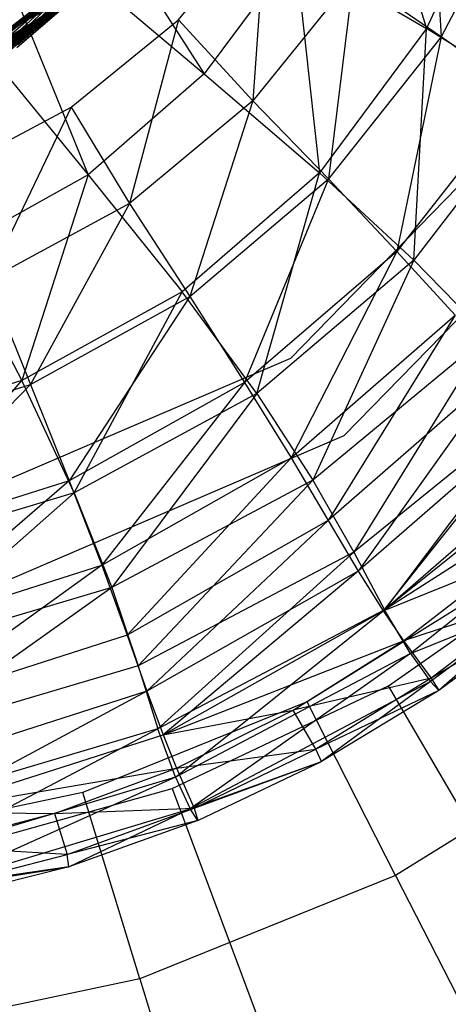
# Model space of a CAD drawing. Extents: x 1.6 to 24.9, y -15.7 to 0.
# Tile 20 of 246: x 5.894 to 6.44, y -13.764 to -12.508. Entities that reach past the tile are written whole.
import ezdxf

# ---------------------------------------------------------------- set-up
doc = ezdxf.new("R2010")
doc.units = 0
doc.header["$LTSCALE"] = 2.54
doc.layers.get('0').update_dxf_attribs({"color": 13, "linetype": 'CONTINUOUS'})

# ---------------------------------------------------------------- blocks, each defined once
blk = doc.blocks.new('ARES-203-D_STL')
at = {"color": 0}
for p, q in [((5.9033, -12.2238, 22.2073), (6.1285, -12.5769, 21.5163)), ((5.9033, -12.2238, 22.2073), (6.1285, -12.5769, 21.5163)), ((6.3251, -12.2461, 21.5165), (6.4121, -12.5191, 21.1396)), ((6.3251, -12.2461, 21.5165), (6.4121, -12.5191, 21.1396)), ((6.4143, -12.2716, 16.1107), (6.4307, -12.5298, 16.2556)), ((6.4143, -12.2716, 16.1107), (6.4307, -12.5298, 16.2556)), ((5.8231, -12.3183, 22.2073), (6.1285, -12.5769, 21.5163)), ((5.8231, -12.3183, 22.2073), (6.1285, -12.5769, 21.5163)), ((5.8231, -12.3183, 22.2073), (5.9811, -12.7056, 21.5162)), ((5.8231, -12.3183, 22.2073), (5.9811, -12.7056, 21.5162)), ((5.8911, -12.5393, 9.7566), (6.1081, -12.3171, 9.7854)), ((5.8911, -12.5393, 9.7566), (6.1081, -12.3171, 9.7854)), ((6.5056, -12.3127, 21.1395), (6.4121, -12.5191, 21.1396)), ((6.5056, -12.3127, 21.1395), (6.4121, -12.5191, 21.1396)), ((5.8767, -12.5476, 9.5073), (6.0979, -12.3297, 9.5362)), ((5.8767, -12.5476, 9.5073), (6.0979, -12.3297, 9.5362)), ((5.8774, -12.5264, 9.6572), (6.1089, -12.3275, 9.6427)), ((5.8774, -12.5264, 9.6572), (6.1089, -12.3275, 9.6427)), ((6.5371, -12.3247, 16.2539), (6.4307, -12.5298, 16.2556)), ((6.5371, -12.3247, 16.2539), (6.4307, -12.5298, 16.2556)), ((6.0875, -12.3421, 9.287), (5.8621, -12.5557, 9.2581)), ((6.0875, -12.3421, 9.287), (5.8621, -12.5557, 9.2581)), ((5.8632, -12.5344, 9.4079), (6.0986, -12.3401, 9.3935)), ((5.8632, -12.5344, 9.4079), (6.0986, -12.3401, 9.3935)), ((5.8774, -12.5264, 9.6572), (6.127, -12.3387, 9.6894)), ((5.8774, -12.5264, 9.6572), (6.127, -12.3387, 9.6894)), ((5.8901, -12.5433, 9.7039), (6.1264, -12.3347, 9.7421)), ((5.8901, -12.5433, 9.7039), (6.1264, -12.3347, 9.7421)), ((5.8901, -12.5433, 9.7039), (6.127, -12.3387, 9.6894)), ((5.8901, -12.5433, 9.7039), (6.127, -12.3387, 9.6894)), ((5.8911, -12.5393, 9.7566), (6.1264, -12.3347, 9.7421)), ((5.8911, -12.5393, 9.7566), (6.1264, -12.3347, 9.7421)), ((6.0769, -12.3542, 9.0378), (5.8473, -12.5634, 9.0089)), ((6.0769, -12.3542, 9.0378), (5.8473, -12.5634, 9.0089)), ((5.8632, -12.5344, 9.4079), (6.1164, -12.3516, 9.4402)), ((5.8632, -12.5344, 9.4079), (6.1164, -12.3516, 9.4402)), ((5.8757, -12.5515, 9.4547), (6.1159, -12.3476, 9.4929)), ((5.8757, -12.5515, 9.4547), (6.1159, -12.3476, 9.4929)), ((5.8757, -12.5515, 9.4547), (6.1164, -12.3516, 9.4402)), ((5.8757, -12.5515, 9.4547), (6.1164, -12.3516, 9.4402)), ((5.8767, -12.5476, 9.5073), (6.1159, -12.3476, 9.4929)), ((5.8767, -12.5476, 9.5073), (6.1159, -12.3476, 9.4929)), ((6.0661, -12.3662, 8.7886), (5.8324, -12.5709, 8.7597)), ((6.0661, -12.3662, 8.7886), (5.8324, -12.5709, 8.7597)), ((6.1056, -12.3644, 9.191), (5.8489, -12.5422, 9.1587)), ((6.1056, -12.3644, 9.191), (5.8489, -12.5422, 9.1587)), ((6.1052, -12.3604, 9.2437), (5.861, -12.5596, 9.2055)), ((6.1052, -12.3604, 9.2437), (5.861, -12.5596, 9.2055)), ((5.861, -12.5596, 9.2055), (6.1056, -12.3644, 9.191)), ((5.861, -12.5596, 9.2055), (6.1056, -12.3644, 9.191)), ((5.8621, -12.5557, 9.2581), (6.1052, -12.3604, 9.2437)), ((5.8621, -12.5557, 9.2581), (6.1052, -12.3604, 9.2437)), ((6.0551, -12.3779, 8.5393), (5.8174, -12.5781, 8.5105)), ((6.0551, -12.3779, 8.5393), (5.8174, -12.5781, 8.5105)), ((6.0945, -12.3769, 8.9418), (5.8344, -12.5496, 8.9095)), ((6.0945, -12.3769, 8.9418), (5.8344, -12.5496, 8.9095)), ((6.0942, -12.3729, 8.9945), (5.8462, -12.5673, 8.9562)), ((6.0942, -12.3729, 8.9945), (5.8462, -12.5673, 8.9562)), ((5.8462, -12.5673, 8.9562), (6.0945, -12.3769, 8.9418)), ((5.8462, -12.5673, 8.9562), (6.0945, -12.3769, 8.9418)), ((5.8473, -12.5634, 9.0089), (6.0942, -12.3729, 8.9945)), ((5.8473, -12.5634, 9.0089), (6.0942, -12.3729, 8.9945)), ((6.0959, -12.5078, 16.0025), (6.208, -12.3718, 16.0025)), ((6.208, -12.3718, 16.0025), (6.1905, -12.6112, 16.1142)), ((6.208, -12.3718, 16.0025), (6.1905, -12.6112, 16.1142)), ((6.0438, -12.3893, 8.2901), (5.8021, -12.585, 8.2613)), ((6.0438, -12.3893, 8.2901), (5.8021, -12.585, 8.2613)), ((6.0832, -12.3892, 8.6926), (5.8197, -12.5569, 8.6603)), ((6.0832, -12.3892, 8.6926), (5.8197, -12.5569, 8.6603)), ((6.083, -12.3851, 8.7452), (5.8312, -12.5747, 8.707)), ((6.083, -12.3851, 8.7452), (5.8312, -12.5747, 8.707)), ((5.8312, -12.5747, 8.707), (6.0832, -12.3892, 8.6926)), ((5.8312, -12.5747, 8.707), (6.0832, -12.3892, 8.6926)), ((5.8324, -12.5709, 8.7597), (6.083, -12.3851, 8.7452)), ((5.8324, -12.5709, 8.7597), (6.083, -12.3851, 8.7452)), ((5.7267, -12.3953, 22.2073), (5.9811, -12.7056, 21.5162)), ((5.7267, -12.3953, 22.2073), (5.9811, -12.7056, 21.5162)), ((6.0324, -12.4006, 8.0409), (5.7868, -12.5916, 8.0121)), ((6.0324, -12.4006, 8.0409), (5.7868, -12.5916, 8.0121)), ((6.0717, -12.4012, 8.4433), (5.805, -12.5638, 8.4111)), ((6.0717, -12.4012, 8.4433), (5.805, -12.5638, 8.4111)), ((6.0716, -12.3972, 8.496), (5.816, -12.5819, 8.4578)), ((6.0716, -12.3972, 8.496), (5.816, -12.5819, 8.4578)), ((5.816, -12.5819, 8.4578), (6.0717, -12.4012, 8.4433)), ((5.816, -12.5819, 8.4578), (6.0717, -12.4012, 8.4433)), ((5.8174, -12.5781, 8.5105), (6.0716, -12.3972, 8.496)), ((5.8174, -12.5781, 8.5105), (6.0716, -12.3972, 8.496)), ((6.06, -12.413, 8.1941), (5.79, -12.5705, 8.1619)), ((6.06, -12.413, 8.1941), (5.79, -12.5705, 8.1619)), ((6.06, -12.4089, 8.2468), (5.8007, -12.5888, 8.2086)), ((6.06, -12.4089, 8.2468), (5.8007, -12.5888, 8.2086)), ((5.8007, -12.5888, 8.2086), (6.06, -12.413, 8.1941)), ((5.8007, -12.5888, 8.2086), (6.06, -12.413, 8.1941)), ((5.8021, -12.585, 8.2613), (6.06, -12.4089, 8.2468)), ((5.8021, -12.585, 8.2613), (6.06, -12.4089, 8.2468)), ((6.0361, -12.4317, 7.7483), (5.7698, -12.6016, 7.7102)), ((6.0361, -12.4317, 7.7483), (5.7698, -12.6016, 7.7102)), ((5.7713, -12.5979, 7.7629), (6.0361, -12.4317, 7.7483)), ((5.7713, -12.5979, 7.7629), (6.0361, -12.4317, 7.7483)), ((6.0481, -12.4245, 7.9449), (5.7749, -12.5768, 7.9126)), ((6.0481, -12.4245, 7.9449), (5.7749, -12.5768, 7.9126)), ((6.0482, -12.4205, 7.9975), (5.7853, -12.5953, 7.9594)), ((6.0482, -12.4205, 7.9975), (5.7853, -12.5953, 7.9594)), ((5.7853, -12.5953, 7.9594), (6.0481, -12.4245, 7.9449)), ((5.7853, -12.5953, 7.9594), (6.0481, -12.4245, 7.9449)), ((5.7868, -12.5916, 8.0121), (6.0482, -12.4205, 7.9975)), ((5.7868, -12.5916, 8.0121), (6.0482, -12.4205, 7.9975)), ((6.2445, -12.4211, 21.5164), (6.1285, -12.5769, 21.5163)), ((6.2445, -12.4211, 21.5164), (6.1285, -12.5769, 21.5163)), ((6.2445, -12.4211, 21.5164), (6.4121, -12.5191, 21.1396)), ((6.2445, -12.4211, 21.5164), (6.4121, -12.5191, 21.1396)), ((6.2445, -12.4211, 21.5164), (6.2754, -12.7031, 21.1399)), ((6.2445, -12.4211, 21.5164), (6.2754, -12.7031, 21.1399)), ((6.0239, -12.4428, 7.499), (5.7541, -12.6075, 7.461)), ((6.0239, -12.4428, 7.499), (5.7541, -12.6075, 7.461)), ((5.7557, -12.6038, 7.5136), (6.0239, -12.4428, 7.499)), ((5.7557, -12.6038, 7.5136), (6.0239, -12.4428, 7.499)), ((6.0361, -12.4358, 7.6956), (5.7597, -12.5829, 7.6634)), ((6.0361, -12.4358, 7.6956), (5.7597, -12.5829, 7.6634)), ((5.7698, -12.6016, 7.7102), (6.0361, -12.4358, 7.6956)), ((5.7698, -12.6016, 7.7102), (6.0361, -12.4358, 7.6956)), ((6.0238, -12.4468, 7.4464), (5.7444, -12.5887, 7.4142)), ((6.0238, -12.4468, 7.4464), (5.7444, -12.5887, 7.4142)), ((5.7541, -12.6075, 7.461), (6.0238, -12.4468, 7.4464)), ((5.7541, -12.6075, 7.461), (6.0238, -12.4468, 7.4464)), ((6.319, -12.4523, 16.1123), (6.1905, -12.6112, 16.1142)), ((6.319, -12.4523, 16.1123), (6.1905, -12.6112, 16.1142)), ((6.319, -12.4523, 16.1123), (6.2869, -12.711, 16.2577)), ((6.319, -12.4523, 16.1123), (6.2869, -12.711, 16.2577)), ((6.4307, -12.5298, 16.2556), (6.319, -12.4523, 16.1123)), ((6.4307, -12.5298, 16.2556), (6.319, -12.4523, 16.1123)), ((5.9594, -12.6193, 16.0025), (6.0959, -12.5078, 16.0025)), ((6.0959, -12.5078, 16.0025), (6.0334, -12.7422, 16.1166)), ((6.0959, -12.5078, 16.0025), (6.0334, -12.7422, 16.1166)), ((6.0959, -12.5078, 16.0025), (6.1905, -12.6112, 16.1142)), ((6.0959, -12.5078, 16.0025), (6.1905, -12.6112, 16.1142)), ((6.4121, -12.5191, 21.1396), (6.2754, -12.7031, 21.1399)), ((6.4121, -12.5191, 21.1396), (6.2754, -12.7031, 21.1399)), ((6.3959, -12.8145, 20.7452), (6.4121, -12.5191, 21.1396)), ((6.3959, -12.8145, 20.7452), (6.4121, -12.5191, 21.1396)), ((6.5542, -12.6079, 20.7447), (6.4121, -12.5191, 21.1396)), ((6.5542, -12.6079, 20.7447), (6.4121, -12.5191, 21.1396)), ((6.4307, -12.5298, 16.2556), (6.2869, -12.711, 16.2577)), ((6.4307, -12.5298, 16.2556), (6.2869, -12.711, 16.2577)), ((6.4307, -12.5298, 16.2556), (6.3742, -12.8033, 16.4251)), ((6.4307, -12.5298, 16.2556), (6.3742, -12.8033, 16.4251)), ((6.5318, -12.6017, 16.4239), (6.4307, -12.5298, 16.2556)), ((6.5318, -12.6017, 16.4239), (6.4307, -12.5298, 16.2556)), ((6.6144, -12.5541, 16.5659), (6.2386, -12.9398, 16.5659)), ((6.6144, -12.5541, 15.1659), (6.2386, -12.9398, 15.1659)), ((6.6144, -12.5541, 16.5659), (6.2386, -12.9398, 16.5659)), ((6.6144, -12.5541, 15.1659), (6.2386, -12.9398, 15.1659)), ((6.1285, -12.5769, 21.5163), (5.9811, -12.7056, 21.5162)), ((6.1285, -12.5769, 21.5163), (5.9811, -12.7056, 21.5162)), ((6.1285, -12.5769, 21.5163), (6.2754, -12.7031, 21.1399)), ((6.1285, -12.5769, 21.5163), (6.2754, -12.7031, 21.1399)), ((6.5318, -12.6017, 16.4239), (6.3742, -12.8033, 16.4251)), ((6.5318, -12.6017, 16.4239), (6.3742, -12.8033, 16.4251)), ((6.5542, -12.6079, 20.7447), (6.3959, -12.8145, 20.7452)), ((6.5542, -12.6079, 20.7447), (6.3959, -12.8145, 20.7452)), ((5.8038, -12.7021, 16.0025), (5.9594, -12.6193, 16.0025)), ((5.9594, -12.6193, 16.0025), (5.8536, -12.84, 16.1192)), ((5.9594, -12.6193, 16.0025), (5.8536, -12.84, 16.1192)), ((5.9594, -12.6193, 16.0025), (6.0334, -12.7422, 16.1166)), ((5.9594, -12.6193, 16.0025), (6.0334, -12.7422, 16.1166)), ((6.1905, -12.6112, 16.1142), (6.0334, -12.7422, 16.1166)), ((6.1905, -12.6112, 16.1142), (6.0334, -12.7422, 16.1166)), ((6.1905, -12.6112, 16.1142), (6.1103, -12.8607, 16.2603)), ((6.1905, -12.6112, 16.1142), (6.1103, -12.8607, 16.2603)), ((6.1905, -12.6112, 16.1142), (6.2869, -12.711, 16.2577)), ((6.1905, -12.6112, 16.1142), (6.2869, -12.711, 16.2577)), ((6.715, -12.6195, 10.3659), (6.3066, -13.0387, 10.3659)), ((6.715, -12.6195, 16.5659), (6.3066, -13.0387, 16.5659)), ((6.715, -12.6195, 10.3659), (6.3066, -13.0387, 10.3659)), ((6.715, -12.6195, 16.5659), (6.3066, -13.0387, 16.5659)), ((5.9811, -12.7056, 21.5162), (5.8094, -12.8014, 21.516)), ((5.9811, -12.7056, 21.5162), (5.8094, -12.8014, 21.516)), ((5.9811, -12.7056, 21.5162), (5.8963, -12.9682, 21.1404)), ((5.9811, -12.7056, 21.5162), (5.8963, -12.9682, 21.1404)), ((5.9811, -12.7056, 21.5162), (6.1007, -12.8551, 21.1401)), ((5.9811, -12.7056, 21.5162), (6.1007, -12.8551, 21.1401)), ((6.2754, -12.7031, 21.1399), (6.1007, -12.8551, 21.1401)), ((6.2754, -12.7031, 21.1399), (6.1007, -12.8551, 21.1401)), ((6.1959, -12.9847, 20.7457), (6.2754, -12.7031, 21.1399)), ((6.1959, -12.9847, 20.7457), (6.2754, -12.7031, 21.1399)), ((6.3959, -12.8145, 20.7452), (6.2754, -12.7031, 21.1399)), ((6.3959, -12.8145, 20.7452), (6.2754, -12.7031, 21.1399)), ((6.1103, -12.8607, 16.2603), (6.2869, -12.711, 16.2577)), ((6.1103, -12.8607, 16.2603), (6.2869, -12.711, 16.2577)), ((6.2869, -12.711, 16.2577), (6.1802, -12.9704, 16.4264)), ((6.2869, -12.711, 16.2577), (6.1802, -12.9704, 16.4264)), ((6.2869, -12.711, 16.2577), (6.3742, -12.8033, 16.4251)), ((6.2869, -12.711, 16.2577), (6.3742, -12.8033, 16.4251)), ((6.0334, -12.7422, 16.1166), (5.8536, -12.84, 16.1192)), ((6.0334, -12.7422, 16.1166), (5.8536, -12.84, 16.1192)), ((6.0334, -12.7422, 16.1166), (5.9076, -12.973, 16.2631)), ((6.0334, -12.7422, 16.1166), (5.9076, -12.973, 16.2631)), ((6.0334, -12.7422, 16.1166), (6.1103, -12.8607, 16.2603)), ((6.0334, -12.7422, 16.1166), (6.1103, -12.8607, 16.2603)), ((5.8094, -12.8014, 21.516), (5.8963, -12.9682, 21.1404)), ((5.8094, -12.8014, 21.516), (5.8963, -12.9682, 21.1404)), ((6.3742, -12.8033, 16.4251), (6.1802, -12.9704, 16.4264)), ((6.3742, -12.8033, 16.4251), (6.1802, -12.9704, 16.4264)), ((6.3742, -12.8033, 16.4251), (6.2393, -13.0667, 16.604)), ((6.3742, -12.8033, 16.4251), (6.2393, -13.0667, 16.604)), ((6.3742, -12.8033, 16.4251), (6.4486, -12.8846, 16.604)), ((6.3742, -12.8033, 16.4251), (6.4486, -12.8846, 16.604)), ((6.3959, -12.8145, 20.7452), (6.1959, -12.9847, 20.7457)), ((6.3959, -12.8145, 20.7452), (6.1959, -12.9847, 20.7457)), ((6.3959, -12.8145, 20.7452), (6.2671, -13.0952, 20.3373)), ((6.3959, -12.8145, 20.7452), (6.2671, -13.0952, 20.3373)), ((6.3959, -12.8145, 20.7452), (6.4894, -12.9109, 20.3367)), ((6.3959, -12.8145, 20.7452), (6.4894, -12.9109, 20.3367)), ((5.8536, -12.84, 16.1192), (5.9076, -12.973, 16.2631)), ((5.8536, -12.84, 16.1192), (5.9076, -12.973, 16.2631)), ((6.1007, -12.8551, 21.1401), (5.8963, -12.9682, 21.1404)), ((6.1007, -12.8551, 21.1401), (5.8963, -12.9682, 21.1404)), ((5.9632, -13.1111, 20.7464), (6.1007, -12.8551, 21.1401)), ((5.9632, -13.1111, 20.7464), (6.1007, -12.8551, 21.1401)), ((6.1959, -12.9847, 20.7457), (6.1007, -12.8551, 21.1401)), ((6.1959, -12.9847, 20.7457), (6.1007, -12.8551, 21.1401)), ((5.9076, -12.973, 16.2631), (6.1103, -12.8607, 16.2603)), ((5.9076, -12.973, 16.2631), (6.1103, -12.8607, 16.2603)), ((6.1103, -12.8607, 16.2603), (5.9569, -13.0958, 16.4279)), ((6.1103, -12.8607, 16.2603), (5.9569, -13.0958, 16.4279)), ((6.1103, -12.8607, 16.2603), (6.1802, -12.9704, 16.4264)), ((6.1103, -12.8607, 16.2603), (6.1802, -12.9704, 16.4264)), ((6.2393, -13.0667, 16.604), (6.4486, -12.8846, 16.604)), ((6.2393, -13.0667, 16.604), (6.4486, -12.8846, 16.604)), ((6.4486, -12.8846, 16.604), (6.2868, -13.1466, 16.7832)), ((6.4486, -12.8846, 16.604), (6.2868, -13.1466, 16.7832)), ((6.4894, -12.9109, 20.3367), (6.2671, -13.0952, 20.3373)), ((6.4894, -12.9109, 20.3367), (6.2671, -13.0952, 20.3373)), ((6.4894, -12.9109, 20.3367), (6.3193, -13.187, 19.9174)), ((6.4894, -12.9109, 20.3367), (6.3193, -13.187, 19.9174)), ((6.2386, -12.9398, 16.5659), (5.7439, -13.1524, 16.5659)), ((6.2386, -12.9398, 15.1659), (5.7439, -13.1524, 15.1659)), ((6.2386, -12.9398, 16.5659), (5.7439, -13.1524, 16.5659)), ((6.2386, -12.9398, 15.1659), (5.7439, -13.1524, 15.1659)), ((6.2386, -12.9398, 15.1659), (6.2386, -12.9398, 16.5659)), ((6.2386, -12.9398, 15.1659), (6.2386, -12.9398, 16.5659)), ((6.5092, -12.9523, 16.784), (6.2868, -13.1466, 16.7832)), ((6.5092, -12.9523, 16.784), (6.2868, -13.1466, 16.7832)), ((6.5092, -12.9523, 16.784), (6.3249, -13.2111, 16.9644)), ((6.5092, -12.9523, 16.784), (6.3249, -13.2111, 16.9644)), ((5.8963, -12.9682, 21.1404), (5.6716, -13.0366, 21.1407)), ((5.8963, -12.9682, 21.1404), (5.6716, -13.0366, 21.1407)), ((5.708, -13.1878, 20.7471), (5.8963, -12.9682, 21.1404)), ((5.708, -13.1878, 20.7471), (5.8963, -12.9682, 21.1404)), ((5.9632, -13.1111, 20.7464), (5.8963, -12.9682, 21.1404)), ((5.9632, -13.1111, 20.7464), (5.8963, -12.9682, 21.1404)), ((6.1802, -12.9704, 16.4264), (5.9569, -13.0958, 16.4279)), ((6.1802, -12.9704, 16.4264), (5.9569, -13.0958, 16.4279)), ((6.1802, -12.9704, 16.4264), (5.9982, -13.2036, 16.6039)), ((6.1802, -12.9704, 16.4264), (5.9982, -13.2036, 16.6039)), ((6.1802, -12.9704, 16.4264), (6.2393, -13.0667, 16.604)), ((6.1802, -12.9704, 16.4264), (6.2393, -13.0667, 16.604)), ((5.6863, -13.0422, 16.2662), (5.9076, -12.973, 16.2631)), ((5.6863, -13.0422, 16.2662), (5.9076, -12.973, 16.2631)), ((5.9076, -12.973, 16.2631), (5.7128, -13.1734, 16.4296)), ((5.9076, -12.973, 16.2631), (5.7128, -13.1734, 16.4296)), ((5.9076, -12.973, 16.2631), (5.9569, -13.0958, 16.4279)), ((5.9076, -12.973, 16.2631), (5.9569, -13.0958, 16.4279)), ((6.1959, -12.9847, 20.7457), (5.9632, -13.1111, 20.7464)), ((6.1959, -12.9847, 20.7457), (5.9632, -13.1111, 20.7464)), ((6.1959, -12.9847, 20.7457), (6.011, -13.2319, 20.338)), ((6.1959, -12.9847, 20.7457), (6.011, -13.2319, 20.338)), ((6.1959, -12.9847, 20.7457), (6.2671, -13.0952, 20.3373)), ((6.1959, -12.9847, 20.7457), (6.2671, -13.0952, 20.3373)), ((6.5601, -12.9917, 19.917), (6.3193, -13.187, 19.9174)), ((6.5601, -12.9917, 19.917), (6.3193, -13.187, 19.9174)), ((6.5601, -12.9917, 19.917), (6.3584, -13.2606, 19.4885)), ((6.5601, -12.9917, 19.917), (6.3584, -13.2606, 19.4885)), ((6.5587, -13.0071, 16.9652), (6.3249, -13.2111, 16.9644)), ((6.5587, -13.0071, 16.9652), (6.3249, -13.2111, 16.9644)), ((6.5587, -13.0071, 16.9652), (6.3567, -13.2617, 17.1501)), ((6.5587, -13.0071, 16.9652), (6.3567, -13.2617, 17.1501)), ((6.3066, -13.0387, 10.3659), (5.7689, -13.2698, 10.3659)), ((6.3066, -13.0387, 16.5659), (5.7689, -13.2698, 16.5659)), ((6.3066, -13.0387, 10.3659), (5.7689, -13.2698, 10.3659)), ((6.3066, -13.0387, 16.5659), (5.7689, -13.2698, 16.5659)), ((6.3066, -13.0387, 16.5659), (6.3066, -13.0387, 10.3659)), ((6.3066, -13.0387, 16.5659), (6.3066, -13.0387, 10.3659)), ((6.3567, -13.2617, 17.1501), (6.6002, -13.0505, 17.1505)), ((6.3567, -13.2617, 17.1501), (6.6002, -13.0505, 17.1505)), ((6.6133, -13.0562, 19.4885), (6.3584, -13.2606, 19.4885)), ((6.6133, -13.0562, 19.4885), (6.3584, -13.2606, 19.4885)), ((5.9982, -13.2036, 16.6039), (6.2393, -13.0667, 16.604)), ((5.9982, -13.2036, 16.6039), (6.2393, -13.0667, 16.604)), ((6.2393, -13.0667, 16.604), (6.0304, -13.2926, 16.7824)), ((6.2393, -13.0667, 16.604), (6.0304, -13.2926, 16.7824)), ((6.2393, -13.0667, 16.604), (6.2868, -13.1466, 16.7832)), ((6.2393, -13.0667, 16.604), (6.2868, -13.1466, 16.7832)), ((6.6346, -13.0838, 17.3421), (6.3567, -13.2617, 17.1501)), ((6.6346, -13.0838, 17.3421), (6.3567, -13.2617, 17.1501)), ((5.9569, -13.0958, 16.4279), (5.7128, -13.1734, 16.4296)), ((5.9569, -13.0958, 16.4279), (5.7128, -13.1734, 16.4296)), ((5.9569, -13.0958, 16.4279), (5.7342, -13.2882, 16.6038)), ((5.9569, -13.0958, 16.4279), (5.7342, -13.2882, 16.6038)), ((5.9569, -13.0958, 16.4279), (5.9982, -13.2036, 16.6039)), ((5.9569, -13.0958, 16.4279), (5.9982, -13.2036, 16.6039)), ((6.2671, -13.0952, 20.3373), (6.011, -13.2319, 20.338)), ((6.2671, -13.0952, 20.3373), (6.011, -13.2319, 20.338)), ((6.2671, -13.0952, 20.3373), (6.0447, -13.3318, 19.9178)), ((6.2671, -13.0952, 20.3373), (6.0447, -13.3318, 19.9178)), ((6.2671, -13.0952, 20.3373), (6.3193, -13.187, 19.9174)), ((6.2671, -13.0952, 20.3373), (6.3193, -13.187, 19.9174)), ((6.6564, -13.1038, 19.0537), (6.3916, -13.3163, 19.0532)), ((6.6564, -13.1038, 19.0537), (6.3916, -13.3163, 19.0532)), ((5.9632, -13.1111, 20.7464), (5.708, -13.1878, 20.7471)), ((5.9632, -13.1111, 20.7464), (5.708, -13.1878, 20.7471)), ((5.9632, -13.1111, 20.7464), (5.7316, -13.3151, 20.3388)), ((5.9632, -13.1111, 20.7464), (5.7316, -13.3151, 20.3388)), ((5.9632, -13.1111, 20.7464), (6.011, -13.2319, 20.338)), ((5.9632, -13.1111, 20.7464), (6.011, -13.2319, 20.338)), ((6.2868, -13.1466, 16.7832), (6.0304, -13.2926, 16.7824)), ((6.2868, -13.1466, 16.7832), (6.0304, -13.2926, 16.7824)), ((6.2868, -13.1466, 16.7832), (6.0557, -13.3642, 16.9636)), ((6.2868, -13.1466, 16.7832), (6.0557, -13.3642, 16.9636)), ((6.2868, -13.1466, 16.7832), (6.3249, -13.2111, 16.9644)), ((6.2868, -13.1466, 16.7832), (6.3249, -13.2111, 16.9644)), ((6.3636, -13.3575, 10.2859), (6.6134, -13.182, 10.2859)), ((6.3636, -13.3575, 10.2859), (6.6134, -13.182, 10.2859)), ((6.3193, -13.187, 19.9174), (6.0447, -13.3318, 19.9178)), ((6.3193, -13.187, 19.9174), (6.0447, -13.3318, 19.9178)), ((6.3193, -13.187, 19.9174), (6.0697, -13.4121, 19.4885)), ((6.3193, -13.187, 19.9174), (6.0697, -13.4121, 19.4885)), ((6.3193, -13.187, 19.9174), (6.3584, -13.2606, 19.4885)), ((6.3193, -13.187, 19.9174), (6.3584, -13.2606, 19.4885)), ((6.3567, -13.2617, 17.1501), (6.514, -13.1983, 17.3421)), ((6.3567, -13.2617, 17.1501), (6.514, -13.1983, 17.3421)), ((6.3828, -13.3002, 17.342), (6.514, -13.1983, 17.3421)), ((6.3828, -13.3002, 17.342), (6.514, -13.1983, 17.3421)), ((5.7342, -13.2882, 16.6038), (5.9982, -13.2036, 16.6039)), ((5.7342, -13.2882, 16.6038), (5.9982, -13.2036, 16.6039)), ((5.9982, -13.2036, 16.6039), (5.7497, -13.383, 16.7815)), ((5.9982, -13.2036, 16.6039), (5.7497, -13.383, 16.7815)), ((5.9982, -13.2036, 16.6039), (6.0304, -13.2926, 16.7824)), ((5.9982, -13.2036, 16.6039), (6.0304, -13.2926, 16.7824)), ((6.3249, -13.2111, 16.9644), (6.0557, -13.3642, 16.9636)), ((6.3249, -13.2111, 16.9644), (6.0557, -13.3642, 16.9636)), ((6.3249, -13.2111, 16.9644), (6.0765, -13.4201, 17.1496)), ((6.3249, -13.2111, 16.9644), (6.0765, -13.4201, 17.1496)), ((6.3249, -13.2111, 16.9644), (6.3567, -13.2617, 17.1501)), ((6.3249, -13.2111, 16.9644), (6.3567, -13.2617, 17.1501)), ((6.521, -13.2146, 10.3659), (6.2597, -13.3779, 10.3659)), ((6.521, -13.2146, 10.3659), (6.2597, -13.3779, 10.3659)), ((6.011, -13.2319, 20.338), (5.7316, -13.3151, 20.3388)), ((6.011, -13.2319, 20.338), (5.7316, -13.3151, 20.3388)), ((6.011, -13.2319, 20.338), (5.7467, -13.4202, 19.9183)), ((6.011, -13.2319, 20.338), (5.7467, -13.4202, 19.9183)), ((6.011, -13.2319, 20.338), (6.0447, -13.3318, 19.9178)), ((6.011, -13.2319, 20.338), (6.0447, -13.3318, 19.9178)), ((6.5552, -13.2433, 17.7504), (6.3828, -13.3002, 17.342)), ((6.5552, -13.2433, 17.7504), (6.3828, -13.3002, 17.342)), ((6.5552, -13.2433, 17.7504), (6.4178, -13.3478, 17.7503)), ((6.5552, -13.2433, 17.7504), (6.4178, -13.3478, 17.7503)), ((6.3584, -13.2606, 19.4885), (6.0697, -13.4121, 19.4885)), ((6.3584, -13.2606, 19.4885), (6.0697, -13.4121, 19.4885)), ((6.0923, -13.4739, 19.0527), (6.3584, -13.2606, 19.4885)), ((6.0923, -13.4739, 19.0527), (6.3584, -13.2606, 19.4885)), ((6.3916, -13.3163, 19.0532), (6.3584, -13.2606, 19.4885)), ((6.3916, -13.3163, 19.0532), (6.3584, -13.2606, 19.4885)), ((6.3916, -13.3163, 19.0532), (6.5569, -13.249, 18.6151)), ((6.3916, -13.3163, 19.0532), (6.5569, -13.249, 18.6151)), ((6.5569, -13.249, 18.6151), (6.4168, -13.3518, 18.6148)), ((6.5569, -13.249, 18.6151), (6.4168, -13.3518, 18.6148)), ((6.5679, -13.259, 18.1788), (6.4178, -13.3478, 17.7503)), ((6.5679, -13.259, 18.1788), (6.4178, -13.3478, 17.7503)), ((6.5569, -13.249, 18.6151), (6.4277, -13.3635, 18.1785)), ((6.5569, -13.249, 18.6151), (6.4277, -13.3635, 18.1785)), ((6.5679, -13.259, 18.1788), (6.4277, -13.3635, 18.1785)), ((6.5679, -13.259, 18.1788), (6.4277, -13.3635, 18.1785)), ((6.0765, -13.4201, 17.1496), (6.3567, -13.2617, 17.1501)), ((6.0765, -13.4201, 17.1496), (6.3567, -13.2617, 17.1501)), ((6.3567, -13.2617, 17.1501), (6.3828, -13.3002, 17.342)), ((6.3567, -13.2617, 17.1501), (6.3828, -13.3002, 17.342)), ((6.0304, -13.2926, 16.7824), (5.7497, -13.383, 16.7815)), ((6.0304, -13.2926, 16.7824), (5.7497, -13.383, 16.7815)), ((6.0304, -13.2926, 16.7824), (6.0557, -13.3642, 16.9636)), ((6.0304, -13.2926, 16.7824), (6.0557, -13.3642, 16.9636)), ((6.0765, -13.4201, 17.1496), (6.3828, -13.3002, 17.342)), ((6.0765, -13.4201, 17.1496), (6.3828, -13.3002, 17.342)), ((6.2422, -13.3886, 17.342), (6.3828, -13.3002, 17.342)), ((6.2422, -13.3886, 17.342), (6.3828, -13.3002, 17.342)), ((6.3828, -13.3002, 17.342), (6.4178, -13.3478, 17.7503)), ((6.3828, -13.3002, 17.342), (6.4178, -13.3478, 17.7503)), ((6.3916, -13.3163, 19.0532), (6.0923, -13.4739, 19.0527)), ((6.3916, -13.3163, 19.0532), (6.0923, -13.4739, 19.0527)), ((6.3916, -13.3163, 19.0532), (6.1109, -13.5143, 18.6141)), ((6.3916, -13.3163, 19.0532), (6.1109, -13.5143, 18.6141)), ((6.3916, -13.3163, 19.0532), (6.4168, -13.3518, 18.6148)), ((6.3916, -13.3163, 19.0532), (6.4168, -13.3518, 18.6148)), ((6.0447, -13.3318, 19.9178), (5.7467, -13.4202, 19.9183)), ((6.0447, -13.3318, 19.9178), (5.7467, -13.4202, 19.9183)), ((6.0447, -13.3318, 19.9178), (6.0697, -13.4121, 19.4885)), ((6.0447, -13.3318, 19.9178), (6.0697, -13.4121, 19.4885)), ((6.4178, -13.3478, 17.7503), (6.2422, -13.3886, 17.342)), ((6.4178, -13.3478, 17.7503), (6.2422, -13.3886, 17.342)), ((6.4178, -13.3478, 17.7503), (6.2709, -13.4382, 17.7503)), ((6.4178, -13.3478, 17.7503), (6.2709, -13.4382, 17.7503)), ((6.4178, -13.3478, 17.7503), (6.4277, -13.3635, 18.1785)), ((6.4178, -13.3478, 17.7503), (6.4277, -13.3635, 18.1785)), ((6.0878, -13.4884, 10.2859), (6.3636, -13.3575, 10.2859)), ((6.0878, -13.4884, 10.2859), (6.3636, -13.3575, 10.2859)), ((6.4168, -13.3518, 18.6148), (6.1109, -13.5143, 18.6141)), ((6.4168, -13.3518, 18.6148), (6.1109, -13.5143, 18.6141)), ((6.4168, -13.3518, 18.6148), (6.2781, -13.4539, 18.1783)), ((6.4168, -13.3518, 18.6148), (6.2781, -13.4539, 18.1783)), ((6.5805, -13.7296, 10.6443), (6.3636, -13.3575, 10.2859)), ((6.5805, -13.7296, 10.6443), (6.3636, -13.3575, 10.2859)), ((6.4277, -13.3635, 18.1785), (6.4168, -13.3518, 18.6148)), ((6.4277, -13.3635, 18.1785), (6.4168, -13.3518, 18.6148)), ((6.0557, -13.3642, 16.9636), (5.7609, -13.4588, 16.9627)), ((6.0557, -13.3642, 16.9636), (5.7609, -13.4588, 16.9627)), ((6.0557, -13.3642, 16.9636), (5.77, -13.5179, 17.1491)), ((6.0557, -13.3642, 16.9636), (5.77, -13.5179, 17.1491)), ((6.0557, -13.3642, 16.9636), (6.0765, -13.4201, 17.1496)), ((6.0557, -13.3642, 16.9636), (6.0765, -13.4201, 17.1496)), ((6.4277, -13.3635, 18.1785), (6.2709, -13.4382, 17.7503)), ((6.4277, -13.3635, 18.1785), (6.2709, -13.4382, 17.7503)), ((6.4277, -13.3635, 18.1785), (6.2781, -13.4539, 18.1783)), ((6.4277, -13.3635, 18.1785), (6.2781, -13.4539, 18.1783)), ((6.2597, -13.3779, 10.3659), (5.9739, -13.4933, 10.3659)), ((6.2597, -13.3779, 10.3659), (5.9739, -13.4933, 10.3659)), ((6.3725, -13.5994, 10.5824), (6.2597, -13.3779, 10.3659)), ((6.3725, -13.5994, 10.5824), (6.2597, -13.3779, 10.3659)), ((6.0765, -13.4201, 17.1496), (6.2422, -13.3886, 17.342)), ((6.0765, -13.4201, 17.1496), (6.2422, -13.3886, 17.342)), ((6.0935, -13.4623, 17.342), (6.2422, -13.3886, 17.342)), ((6.0935, -13.4623, 17.342), (6.2422, -13.3886, 17.342)), ((6.2709, -13.4382, 17.7503), (6.2422, -13.3886, 17.342)), ((6.2709, -13.4382, 17.7503), (6.2422, -13.3886, 17.342)), ((6.0697, -13.4121, 19.4885), (5.7577, -13.5049, 19.4884)), ((6.0697, -13.4121, 19.4885), (5.7577, -13.5049, 19.4884)), ((5.7691, -13.5706, 19.0522), (6.0697, -13.4121, 19.4885)), ((5.7691, -13.5706, 19.0522), (6.0697, -13.4121, 19.4885)), ((5.77, -13.5179, 17.1491), (6.0765, -13.4201, 17.1496)), ((5.77, -13.5179, 17.1491), (6.0765, -13.4201, 17.1496)), ((6.0923, -13.4739, 19.0527), (6.0697, -13.4121, 19.4885)), ((6.0923, -13.4739, 19.0527), (6.0697, -13.4121, 19.4885)), ((6.0765, -13.4201, 17.1496), (6.0935, -13.4623, 17.342)), ((6.0765, -13.4201, 17.1496), (6.0935, -13.4623, 17.342)), ((6.6706, -13.4131, 10.5824), (6.3725, -13.5994, 10.5824)), ((6.6706, -13.4131, 10.5824), (6.3725, -13.5994, 10.5824)), ((6.0935, -13.4623, 17.342), (6.2709, -13.4382, 17.7503)), ((6.0935, -13.4623, 17.342), (6.2709, -13.4382, 17.7503)), ((6.1158, -13.5134, 17.7502), (6.2709, -13.4382, 17.7503)), ((6.1158, -13.5134, 17.7502), (6.2709, -13.4382, 17.7503)), ((6.2781, -13.4539, 18.1783), (6.2709, -13.4382, 17.7503)), ((6.2781, -13.4539, 18.1783), (6.2709, -13.4382, 17.7503)), ((5.77, -13.5179, 17.1491), (6.0935, -13.4623, 17.342)), ((5.77, -13.5179, 17.1491), (6.0935, -13.4623, 17.342)), ((5.938, -13.5203, 17.3419), (6.0935, -13.4623, 17.342)), ((5.938, -13.5203, 17.3419), (6.0935, -13.4623, 17.342)), ((6.0935, -13.4623, 17.342), (6.1158, -13.5134, 17.7502)), ((6.0935, -13.4623, 17.342), (6.1158, -13.5134, 17.7502)), ((6.1109, -13.5143, 18.6141), (6.2781, -13.4539, 18.1783)), ((6.1109, -13.5143, 18.6141), (6.2781, -13.4539, 18.1783)), ((6.1158, -13.5134, 17.7502), (6.2781, -13.4539, 18.1783)), ((6.1158, -13.5134, 17.7502), (6.2781, -13.4539, 18.1783)), ((6.1205, -13.5291, 18.178), (6.2781, -13.4539, 18.1783)), ((6.1205, -13.5291, 18.178), (6.2781, -13.4539, 18.1783)), ((6.0923, -13.4739, 19.0527), (5.7691, -13.5706, 19.0522)), ((6.0923, -13.4739, 19.0527), (5.7691, -13.5706, 19.0522)), ((6.0923, -13.4739, 19.0527), (5.78, -13.6142, 18.6134)), ((6.0923, -13.4739, 19.0527), (5.78, -13.6142, 18.6134)), ((6.0923, -13.4739, 19.0527), (6.1109, -13.5143, 18.6141)), ((6.0923, -13.4739, 19.0527), (6.1109, -13.5143, 18.6141)), ((5.9739, -13.4933, 10.3659), (5.6725, -13.5574, 10.3659)), ((5.9739, -13.4933, 10.3659), (5.6725, -13.5574, 10.3659)), ((5.7938, -13.5708, 10.2859), (6.0878, -13.4884, 10.2859)), ((5.7938, -13.5708, 10.2859), (6.0878, -13.4884, 10.2859)), ((6.0466, -13.731, 10.5824), (5.9739, -13.4933, 10.3659)), ((6.0466, -13.731, 10.5824), (5.9739, -13.4933, 10.3659)), ((6.0878, -13.4884, 10.2859), (6.2387, -13.8918, 10.6443)), ((6.0878, -13.4884, 10.2859), (6.2387, -13.8918, 10.6443)), ((5.77, -13.5179, 17.1491), (5.938, -13.5203, 17.3419)), ((5.77, -13.5179, 17.1491), (5.938, -13.5203, 17.3419)), ((5.938, -13.5203, 17.3419), (5.7774, -13.5623, 17.3419)), ((5.938, -13.5203, 17.3419), (5.7774, -13.5623, 17.3419)), ((5.78, -13.6142, 18.6134), (6.1109, -13.5143, 18.6141)), ((5.78, -13.6142, 18.6134), (6.1109, -13.5143, 18.6141)), ((5.938, -13.5203, 17.3419), (6.1158, -13.5134, 17.7502)), ((5.938, -13.5203, 17.3419), (6.1158, -13.5134, 17.7502)), ((5.938, -13.5203, 17.3419), (5.954, -13.5727, 17.7501)), ((5.938, -13.5203, 17.3419), (5.954, -13.5727, 17.7501)), ((5.954, -13.5727, 17.7501), (6.1158, -13.5134, 17.7502)), ((5.954, -13.5727, 17.7501), (6.1158, -13.5134, 17.7502)), ((5.9564, -13.5882, 18.1777), (6.1109, -13.5143, 18.6141)), ((5.9564, -13.5882, 18.1777), (6.1109, -13.5143, 18.6141)), ((6.1205, -13.5291, 18.178), (6.1109, -13.5143, 18.6141)), ((6.1205, -13.5291, 18.178), (6.1109, -13.5143, 18.6141)), ((6.1158, -13.5134, 17.7502), (6.1205, -13.5291, 18.178)), ((6.1158, -13.5134, 17.7502), (6.1205, -13.5291, 18.178)), ((6.1205, -13.5291, 18.178), (5.954, -13.5727, 17.7501)), ((6.1205, -13.5291, 18.178), (5.954, -13.5727, 17.7501)), ((6.1205, -13.5291, 18.178), (5.9564, -13.5882, 18.1777)), ((6.1205, -13.5291, 18.178), (5.9564, -13.5882, 18.1777)), ((5.954, -13.5727, 17.7501), (5.7774, -13.5623, 17.3419)), ((5.954, -13.5727, 17.7501), (5.7774, -13.5623, 17.3419)), ((5.787, -13.6155, 17.75), (5.954, -13.5727, 17.7501)), ((5.787, -13.6155, 17.75), (5.954, -13.5727, 17.7501)), ((5.9564, -13.5882, 18.1777), (5.954, -13.5727, 17.7501)), ((5.9564, -13.5882, 18.1777), (5.954, -13.5727, 17.7501)), ((5.9564, -13.5882, 18.1777), (5.78, -13.6142, 18.6134)), ((5.9564, -13.5882, 18.1777), (5.78, -13.6142, 18.6134)), ((5.787, -13.6155, 17.75), (5.9564, -13.5882, 18.1777)), ((5.787, -13.6155, 17.75), (5.9564, -13.5882, 18.1777)), ((5.9564, -13.5882, 18.1777), (5.7872, -13.6309, 18.1774)), ((5.9564, -13.5882, 18.1777), (5.7872, -13.6309, 18.1774)), ((6.3725, -13.5994, 10.5824), (6.0466, -13.731, 10.5824)), ((6.3725, -13.5994, 10.5824), (6.0466, -13.731, 10.5824)), ((6.3725, -13.5994, 10.5824), (6.4904, -13.8306, 10.7733)), ((6.3725, -13.5994, 10.5824), (6.4904, -13.8306, 10.7733)), ((6.0466, -13.731, 10.5824), (5.7028, -13.8041, 10.5824)), ((6.0466, -13.731, 10.5824), (5.7028, -13.8041, 10.5824)), ((6.0466, -13.731, 10.5824), (6.1225, -13.9792, 10.7733)), ((6.0466, -13.731, 10.5824), (6.1225, -13.9792, 10.7733))]:
    blk.add_line(p, q, dxfattribs=at)

msp = doc.modelspace()

# ---------------------------------------------------------------- block references
at = {"color": 0}
msp.add_blockref('ARES-203-D_STL', (0, 0), dxfattribs=at)

doc.saveas('drawing.dxf')
